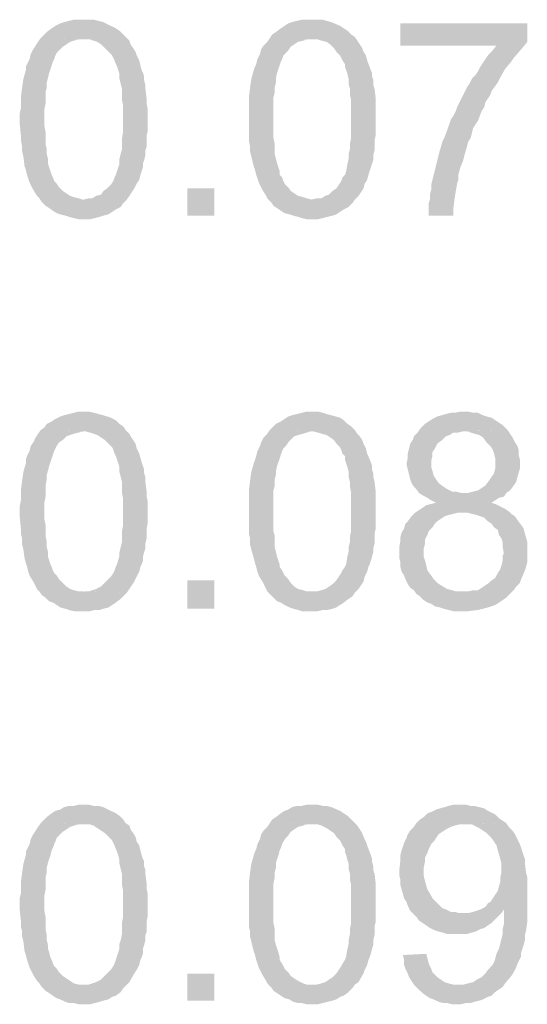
# Model space of a CAD drawing. Header units: millimetres. Extents: x -14047 to 49934, y -21523 to 14989.
# Tile 170 of 256: x 2347 to 2384, y 7287 to 7357. Entities that reach past the tile are written whole.
import ezdxf

# ---------------------------------------------------------------- set-up
doc = ezdxf.new("R2010")
doc.units = ezdxf.units.MM
doc.layers.add('H', color=7, linetype='Continuous')

msp = doc.modelspace()

# ---------------------------------------------------------------- hatches: boundary and pattern name
at = {"layer": 'H', "linetype": 'Continuous'}
for points in [[(2355.156, 7344.375), (2352.071, 7344.375), (2352.426, 7344.465), (2352.686, 7344.465), (2352.951, 7344.64), (2353.306, 7344.73), (2353.481, 7344.995), (2353.746, 7345.17), (2354.011, 7345.435), (2354.186, 7345.7), (2354.276, 7345.965), (2354.366, 7346.14), (2354.451, 7346.405), (2354.626, 7346.934), (2354.626, 7347.284), (2354.716, 7347.639), (2354.806, 7347.989), (2354.806, 7348.344), (2354.806, 7348.784), (2354.891, 7349.224), (2354.891, 7349.664), (2354.891, 7350.109), (2354.891, 7350.634), (2354.891, 7351.079), (2354.806, 7351.519), (2354.806, 7351.869), (2354.806, 7352.314), (2354.716, 7352.664), (2354.626, 7353.019), (2354.626, 7353.369), (2354.541, 7353.634), (2354.451, 7353.899), (2354.366, 7354.073), (2354.276, 7354.338), (2354.186, 7354.518), (2354.101, 7354.693), (2353.836, 7354.958), (2353.571, 7355.223), (2353.306, 7355.488), (2353.041, 7355.663), (2352.776, 7355.748), (2352.511, 7355.838), (2352.161, 7355.838), (2348.987, 7355.928), (2349.252, 7356.193), (2349.427, 7356.368), (2349.777, 7356.633), (2350.042, 7356.808), (2350.396, 7356.983), (2350.661, 7357.073), (2351.011, 7357.163), (2351.366, 7357.248), (2351.716, 7357.248), (2352.071, 7357.248), (2352.426, 7357.248), (2352.776, 7357.248), (2353.131, 7357.163), (2353.481, 7357.073), (2354.011, 7356.808), (2354.366, 7356.633), (2354.626, 7356.458), (2354.891, 7356.193), (2355.071, 7356.013), (2355.336, 7355.748), (2355.421, 7355.488), (2355.601, 7355.223), (2355.776, 7354.958), (2355.861, 7354.693), (2356.041, 7354.338), (2356.216, 7353.634), (2356.306, 7353.459), (2356.391, 7353.194), (2356.391, 7352.929), (2356.481, 7352.574), (2356.481, 7352.314), (2356.571, 7351.604), (2356.571, 7351.254), (2356.656, 7350.814), (2356.656, 7350.459), (2356.656, 7350.109), (2356.656, 7349.754), (2356.656, 7349.314), (2356.571, 7348.959), (2356.571, 7348.609), (2356.571, 7348.169), (2356.481, 7347.904), (2356.481, 7347.549), (2356.391, 7347.199), (2356.306, 7346.934), (2356.306, 7346.669), (2356.216, 7346.405), (2356.126, 7346.14), (2356.041, 7345.785), (2355.861, 7345.52), (2355.686, 7345.17), (2355.336, 7344.64)], [(2371.474, 7344.375), (2368.384, 7344.375), (2368.739, 7344.465), (2369.089, 7344.465), (2369.354, 7344.64), (2369.619, 7344.73), (2369.884, 7344.995), (2370.149, 7345.17), (2370.324, 7345.435), (2370.499, 7345.7), (2370.589, 7345.965), (2370.764, 7346.14), (2370.854, 7346.405), (2370.944, 7346.934), (2371.029, 7347.284), (2371.029, 7347.639), (2371.119, 7347.989), (2371.119, 7348.344), (2371.209, 7348.784), (2371.209, 7349.224), (2371.209, 7349.664), (2371.209, 7350.109), (2371.209, 7350.634), (2371.209, 7351.079), (2371.209, 7351.519), (2371.119, 7351.869), (2371.119, 7352.314), (2371.029, 7352.664), (2371.029, 7353.019), (2370.944, 7353.369), (2370.854, 7353.634), (2370.764, 7353.899), (2370.764, 7354.073), (2370.589, 7354.338), (2370.499, 7354.518), (2370.414, 7354.693), (2370.149, 7354.958), (2369.974, 7355.223), (2369.709, 7355.488), (2369.444, 7355.663), (2369.089, 7355.748), (2368.824, 7355.838), (2368.474, 7355.838), (2365.384, 7355.928), (2365.564, 7356.193), (2365.829, 7356.368), (2366.179, 7356.633), (2366.444, 7356.808), (2366.709, 7356.983), (2366.974, 7357.073), (2367.324, 7357.163), (2367.679, 7357.248), (2368.034, 7357.248), (2368.384, 7357.248), (2368.824, 7357.248), (2369.179, 7357.248), (2369.444, 7357.163), (2369.794, 7357.073), (2370.414, 7356.808), (2370.679, 7356.633), (2370.944, 7356.458), (2371.209, 7356.193), (2371.474, 7356.013), (2371.649, 7355.748), (2371.824, 7355.488), (2371.999, 7355.223), (2372.089, 7354.958), (2372.264, 7354.693), (2372.354, 7354.338), (2372.618, 7353.634), (2372.703, 7353.459), (2372.703, 7353.194), (2372.793, 7352.929), (2372.793, 7352.574), (2372.883, 7352.314), (2372.968, 7351.604), (2372.968, 7351.254), (2372.968, 7350.814), (2372.968, 7350.459), (2372.968, 7350.109), (2372.968, 7349.754), (2372.968, 7349.314), (2372.968, 7348.959), (2372.883, 7348.609), (2372.883, 7348.169), (2372.883, 7347.904), (2372.793, 7347.549), (2372.793, 7347.199), (2372.703, 7346.934), (2372.618, 7346.669), (2372.528, 7346.405), (2372.444, 7346.14), (2372.354, 7345.785), (2372.179, 7345.52), (2372.089, 7345.17), (2371.734, 7344.64)], [(2376.763, 7343.23), (2376.763, 7343.495), (2376.763, 7344.11), (2376.848, 7344.375), (2376.848, 7344.73), (2376.938, 7345.08), (2376.938, 7345.435), (2377.113, 7346.14), (2377.203, 7346.49), (2377.293, 7346.844), (2377.378, 7347.199), (2377.468, 7347.549), (2377.558, 7347.904), (2377.643, 7348.169), (2377.733, 7348.519), (2377.908, 7348.874), (2378.263, 7349.844), (2378.348, 7350.109), (2378.528, 7350.374), (2378.703, 7350.724), (2378.793, 7350.989), (2378.968, 7351.344), (2379.143, 7351.694), (2379.318, 7352.049), (2379.498, 7352.399), (2379.673, 7352.664), (2379.848, 7353.019), (2380.112, 7353.284), (2380.287, 7353.549), (2380.467, 7353.899), (2380.642, 7354.163), (2380.817, 7354.428), (2380.997, 7354.693), (2381.257, 7354.958), (2381.612, 7355.398), (2374.733, 7355.398), (2374.733, 7356.983), (2383.817, 7356.983), (2383.817, 7355.663), (2383.462, 7355.223), (2382.847, 7354.518), (2382.672, 7354.253), (2382.227, 7353.724), (2381.877, 7353.104), (2381.702, 7352.754), (2381.257, 7352.134), (2381.172, 7351.869), (2380.997, 7351.604), (2380.817, 7351.344), (2380.732, 7350.989), (2380.552, 7350.724), (2380.287, 7350.019), (2380.112, 7349.754), (2379.937, 7349.489), (2379.763, 7348.784), (2379.583, 7348.519), (2379.498, 7348.169), (2379.318, 7347.549), (2379.233, 7347.199), (2379.053, 7346.754), (2378.968, 7346.49), (2378.878, 7346.14), (2378.878, 7345.785), (2378.793, 7345.52), (2378.613, 7344.465), (2378.528, 7343.76), (2378.528, 7343.405), (2378.528, 7343.23)], [(2352.071, 7342.965), (2351.716, 7342.965), (2351.366, 7343.05), (2351.011, 7343.14), (2350.746, 7343.23), (2350.396, 7343.315), (2350.132, 7343.405), (2349.867, 7343.58), (2349.602, 7343.76), (2349.337, 7343.935), (2349.072, 7344.2), (2348.897, 7344.465), (2348.722, 7344.64), (2348.457, 7345.08), (2348.192, 7345.61), (2348.102, 7345.875), (2348.017, 7346.14), (2347.927, 7346.49), (2347.837, 7346.754), (2347.752, 7347.459), (2347.662, 7347.814), (2347.662, 7348.169), (2347.572, 7348.609), (2347.572, 7348.959), (2347.487, 7349.844), (2347.487, 7350.549), (2347.572, 7350.899), (2347.572, 7351.694), (2347.662, 7352.399), (2347.752, 7353.019), (2347.927, 7353.634), (2347.927, 7353.899), (2348.017, 7354.073), (2348.192, 7354.428), (2348.277, 7354.778), (2348.457, 7355.133), (2348.632, 7355.398), (2348.807, 7355.663), (2348.987, 7355.928), (2352.071, 7355.838), (2351.716, 7355.838), (2351.366, 7355.748), (2351.101, 7355.663), (2350.836, 7355.488), (2350.571, 7355.308), (2350.306, 7355.043), (2350.132, 7354.868), (2350.042, 7354.693), (2349.957, 7354.428), (2349.867, 7354.253), (2349.777, 7353.988), (2349.692, 7353.724), (2349.602, 7353.459), (2349.512, 7353.104), (2349.427, 7352.754), (2349.427, 7352.399), (2349.337, 7352.049), (2349.337, 7351.694), (2349.337, 7351.254), (2349.252, 7350.814), (2349.252, 7349.664), (2349.337, 7349.224), (2349.337, 7348.784), (2349.337, 7348.344), (2349.427, 7347.989), (2349.427, 7347.639), (2349.512, 7347.284), (2349.512, 7346.934), (2349.602, 7346.669), (2349.692, 7346.405), (2349.777, 7346.14), (2349.867, 7345.965), (2349.957, 7345.7), (2350.132, 7345.52), (2350.306, 7345.255), (2350.571, 7344.995), (2350.836, 7344.815), (2351.101, 7344.64), (2351.366, 7344.55), (2351.716, 7344.465), (2351.981, 7344.375), (2355.156, 7344.375), (2354.891, 7344.11), (2354.716, 7343.845), (2354.366, 7343.67), (2354.101, 7343.495), (2353.836, 7343.315), (2353.481, 7343.23), (2353.216, 7343.14), (2352.866, 7343.05), (2352.511, 7342.965), (2352.161, 7342.965)], [(2368.384, 7342.965), (2368.034, 7342.965), (2367.679, 7343.05), (2367.414, 7343.14), (2367.064, 7343.23), (2366.799, 7343.315), (2366.444, 7343.405), (2366.179, 7343.58), (2365.914, 7343.76), (2365.649, 7343.935), (2365.474, 7344.2), (2365.209, 7344.465), (2365.124, 7344.64), (2364.86, 7345.08), (2364.595, 7345.61), (2364.505, 7345.875), (2364.415, 7346.14), (2364.33, 7346.49), (2364.24, 7346.754), (2364.065, 7347.459), (2363.975, 7347.814), (2363.975, 7348.169), (2363.89, 7348.609), (2363.89, 7348.959), (2363.89, 7349.844), (2363.89, 7350.549), (2363.89, 7350.899), (2363.89, 7351.694), (2363.975, 7352.399), (2364.065, 7353.019), (2364.24, 7353.634), (2364.33, 7353.899), (2364.415, 7354.073), (2364.505, 7354.428), (2364.68, 7354.778), (2364.77, 7355.133), (2364.945, 7355.398), (2365.209, 7355.663), (2365.384, 7355.928), (2368.384, 7355.838), (2368.034, 7355.838), (2367.769, 7355.748), (2367.414, 7355.663), (2367.149, 7355.488), (2366.884, 7355.308), (2366.709, 7355.043), (2366.534, 7354.868), (2366.354, 7354.693), (2366.269, 7354.428), (2366.179, 7354.253), (2366.094, 7353.988), (2366.004, 7353.724), (2365.914, 7353.459), (2365.829, 7353.104), (2365.829, 7352.754), (2365.739, 7352.399), (2365.739, 7352.049), (2365.649, 7351.694), (2365.649, 7351.254), (2365.649, 7350.814), (2365.649, 7349.664), (2365.649, 7349.224), (2365.649, 7348.784), (2365.739, 7348.344), (2365.739, 7347.989), (2365.739, 7347.639), (2365.829, 7347.284), (2365.914, 7346.934), (2366.004, 7346.669), (2366.094, 7346.405), (2366.094, 7346.14), (2366.269, 7345.965), (2366.354, 7345.7), (2366.444, 7345.52), (2366.709, 7345.255), (2366.884, 7344.995), (2367.149, 7344.815), (2367.414, 7344.64), (2367.769, 7344.55), (2368.034, 7344.465), (2368.384, 7344.375), (2371.474, 7344.375), (2371.294, 7344.11), (2371.029, 7343.845), (2370.679, 7343.67), (2370.414, 7343.495), (2370.149, 7343.315), (2369.884, 7343.23), (2369.529, 7343.14), (2369.179, 7343.05), (2368.824, 7342.965), (2368.474, 7342.965)], [(2359.48, 7343.23), (2359.48, 7345.17), (2361.42, 7345.17), (2361.42, 7343.23)], [(2355.156, 7316.244), (2352.071, 7316.334), (2352.426, 7316.334), (2352.686, 7316.424), (2352.951, 7316.509), (2353.306, 7316.684), (2353.481, 7316.863), (2353.746, 7317.128), (2354.011, 7317.393), (2354.186, 7317.653), (2354.276, 7317.833), (2354.366, 7318.098), (2354.451, 7318.273), (2354.626, 7318.888), (2354.626, 7319.153), (2354.716, 7319.508), (2354.806, 7319.858), (2354.806, 7320.303), (2354.806, 7320.653), (2354.891, 7321.093), (2354.891, 7321.623), (2354.891, 7322.063), (2354.891, 7322.508), (2354.891, 7322.948), (2354.806, 7323.388), (2354.806, 7323.828), (2354.806, 7324.183), (2354.716, 7324.532), (2354.626, 7324.887), (2354.626, 7325.237), (2354.541, 7325.502), (2354.451, 7325.767), (2354.366, 7326.032), (2354.276, 7326.207), (2354.186, 7326.472), (2354.101, 7326.652), (2353.836, 7326.917), (2353.571, 7327.177), (2353.306, 7327.357), (2353.041, 7327.532), (2352.776, 7327.622), (2352.511, 7327.707), (2352.161, 7327.797), (2348.987, 7327.887), (2349.252, 7328.062), (2349.427, 7328.327), (2349.777, 7328.502), (2350.042, 7328.677), (2350.396, 7328.857), (2350.661, 7328.942), (2351.011, 7329.032), (2351.366, 7329.122), (2351.716, 7329.207), (2352.071, 7329.207), (2352.426, 7329.207), (2352.776, 7329.122), (2353.131, 7329.032), (2353.481, 7328.942), (2354.011, 7328.767), (2354.366, 7328.592), (2354.626, 7328.327), (2354.891, 7328.152), (2355.071, 7327.887), (2355.336, 7327.622), (2355.421, 7327.442), (2355.601, 7327.177), (2355.776, 7326.917), (2355.861, 7326.562), (2356.041, 7326.207), (2356.216, 7325.592), (2356.306, 7325.327), (2356.391, 7325.062), (2356.391, 7324.797), (2356.481, 7324.532), (2356.481, 7324.183), (2356.571, 7323.478), (2356.571, 7323.123), (2356.656, 7322.773), (2356.656, 7322.328), (2356.656, 7322.063), (2356.656, 7321.623), (2356.656, 7321.273), (2356.571, 7320.828), (2356.571, 7320.478), (2356.571, 7320.123), (2356.481, 7319.773), (2356.481, 7319.418), (2356.391, 7319.153), (2356.306, 7318.803), (2356.306, 7318.538), (2356.216, 7318.273), (2356.126, 7318.098), (2356.041, 7317.743), (2355.861, 7317.393), (2355.686, 7317.038), (2355.336, 7316.509)], [(2371.474, 7316.244), (2368.384, 7316.334), (2368.739, 7316.334), (2369.089, 7316.424), (2369.354, 7316.509), (2369.619, 7316.684), (2369.884, 7316.863), (2370.149, 7317.128), (2370.324, 7317.393), (2370.499, 7317.653), (2370.589, 7317.833), (2370.764, 7318.098), (2370.854, 7318.273), (2370.944, 7318.888), (2371.029, 7319.153), (2371.029, 7319.508), (2371.119, 7319.858), (2371.119, 7320.303), (2371.209, 7320.653), (2371.209, 7321.093), (2371.209, 7321.623), (2371.209, 7322.063), (2371.209, 7322.508), (2371.209, 7322.948), (2371.209, 7323.388), (2371.119, 7323.828), (2371.119, 7324.183), (2371.029, 7324.532), (2371.029, 7324.887), (2370.944, 7325.237), (2370.854, 7325.502), (2370.764, 7325.767), (2370.764, 7326.032), (2370.589, 7326.207), (2370.499, 7326.472), (2370.414, 7326.652), (2370.149, 7326.917), (2369.974, 7327.177), (2369.709, 7327.357), (2369.444, 7327.532), (2369.089, 7327.622), (2368.824, 7327.707), (2368.474, 7327.797), (2365.384, 7327.887), (2365.564, 7328.062), (2365.829, 7328.327), (2366.179, 7328.502), (2366.444, 7328.677), (2366.709, 7328.857), (2366.974, 7328.942), (2367.324, 7329.032), (2367.679, 7329.122), (2368.034, 7329.207), (2368.384, 7329.207), (2368.824, 7329.207), (2369.179, 7329.122), (2369.444, 7329.032), (2369.794, 7328.942), (2370.414, 7328.767), (2370.679, 7328.592), (2370.944, 7328.327), (2371.209, 7328.152), (2371.474, 7327.887), (2371.649, 7327.622), (2371.824, 7327.442), (2371.999, 7327.177), (2372.089, 7326.917), (2372.264, 7326.562), (2372.354, 7326.207), (2372.618, 7325.592), (2372.703, 7325.327), (2372.703, 7325.062), (2372.793, 7324.797), (2372.793, 7324.532), (2372.883, 7324.183), (2372.968, 7323.478), (2372.968, 7323.123), (2372.968, 7322.773), (2372.968, 7322.328), (2372.968, 7322.063), (2372.968, 7321.623), (2372.968, 7321.273), (2372.968, 7320.828), (2372.883, 7320.478), (2372.883, 7320.123), (2372.883, 7319.773), (2372.793, 7319.418), (2372.793, 7319.153), (2372.703, 7318.803), (2372.618, 7318.538), (2372.528, 7318.273), (2372.444, 7318.098), (2372.354, 7317.743), (2372.179, 7317.393), (2372.089, 7317.038), (2371.734, 7316.509)], [(2379.233, 7314.924), (2378.878, 7314.924), (2378.528, 7314.924), (2378.173, 7315.009), (2377.823, 7315.099), (2377.558, 7315.189), (2377.203, 7315.274), (2376.938, 7315.454), (2376.673, 7315.539), (2376.408, 7315.714), (2376.143, 7315.979), (2375.878, 7316.159), (2375.703, 7316.424), (2375.438, 7316.599), (2375.263, 7316.863), (2375.088, 7317.213), (2374.998, 7317.478), (2374.823, 7317.743), (2374.733, 7318.098), (2374.733, 7318.448), (2374.648, 7318.713), (2374.648, 7319.068), (2374.648, 7319.508), (2374.733, 7319.948), (2374.733, 7320.213), (2374.823, 7320.568), (2374.998, 7320.828), (2375.088, 7321.183), (2375.263, 7321.358), (2375.528, 7321.713), (2375.793, 7321.978), (2376.058, 7322.153), (2376.323, 7322.328), (2376.588, 7322.508), (2376.938, 7322.593), (2377.293, 7322.683), (2376.938, 7322.858), (2376.673, 7323.033), (2376.323, 7323.213), (2376.058, 7323.388), (2375.878, 7323.653), (2375.703, 7323.828), (2375.528, 7324.093), (2375.438, 7324.357), (2375.353, 7324.712), (2375.263, 7325.062), (2375.173, 7325.417), (2375.263, 7325.947), (2375.263, 7326.207), (2375.353, 7326.562), (2375.438, 7326.917), (2375.618, 7327.177), (2375.703, 7327.442), (2375.968, 7327.707), (2376.143, 7327.972), (2376.323, 7328.152), (2376.498, 7328.327), (2376.763, 7328.502), (2377.028, 7328.677), (2377.378, 7328.857), (2377.998, 7329.032), (2378.348, 7329.122), (2378.613, 7329.122), (2379.053, 7329.207), (2379.233, 7329.207), (2379.583, 7329.207), (2379.937, 7329.122), (2380.287, 7329.122), (2380.642, 7328.942), (2380.907, 7328.857), (2381.257, 7328.767), (2381.522, 7328.592), (2381.787, 7328.412), (2382.052, 7328.237), (2382.142, 7328.152), (2382.407, 7327.887), (2379.233, 7327.797), (2378.878, 7327.707), (2378.528, 7327.707), (2378.263, 7327.532), (2377.998, 7327.442), (2377.733, 7327.177), (2377.378, 7326.917), (2377.203, 7326.562), (2377.028, 7326.297), (2377.028, 7326.032), (2376.938, 7325.682), (2376.938, 7325.237), (2377.028, 7324.977), (2377.113, 7324.622), (2377.293, 7324.357), (2377.468, 7324.093), (2377.823, 7323.828), (2378.083, 7323.653), (2378.438, 7323.478), (2378.703, 7323.478), (2379.053, 7323.388), (2382.317, 7323.388), (2382.142, 7323.123), (2381.787, 7323.033), (2381.522, 7322.858), (2381.257, 7322.683), (2381.522, 7322.593), (2381.877, 7322.418), (2382.227, 7322.243), (2382.492, 7322.063), (2379.233, 7321.978), (2378.878, 7321.978), (2378.528, 7321.888), (2378.173, 7321.803), (2377.908, 7321.713), (2377.643, 7321.538), (2377.378, 7321.358), (2377.203, 7321.183), (2377.028, 7320.918), (2376.763, 7320.653), (2376.673, 7320.388), (2376.498, 7320.038), (2376.498, 7319.773), (2376.408, 7319.418), (2376.408, 7319.153), (2376.408, 7318.803), (2376.498, 7318.538), (2376.588, 7318.183), (2376.673, 7317.833), (2376.938, 7317.478), (2377.113, 7317.213), (2377.378, 7316.948), (2377.643, 7316.773), (2378.083, 7316.509), (2378.438, 7316.424), (2378.703, 7316.334), (2379.053, 7316.334), (2379.233, 7316.334), (2382.582, 7316.159), (2382.317, 7315.894), (2382.052, 7315.714), (2381.787, 7315.539), (2381.522, 7315.364), (2381.257, 7315.274), (2380.997, 7315.189), (2380.642, 7315.099), (2380.287, 7315.009), (2379.583, 7314.924)], [(2352.071, 7314.924), (2351.716, 7314.924), (2351.366, 7314.924), (2351.011, 7315.009), (2350.746, 7315.099), (2350.396, 7315.189), (2350.132, 7315.364), (2349.867, 7315.539), (2349.602, 7315.629), (2349.337, 7315.894), (2349.072, 7316.069), (2348.897, 7316.334), (2348.722, 7316.509), (2348.457, 7317.038), (2348.192, 7317.478), (2348.102, 7317.743), (2348.017, 7318.098), (2347.927, 7318.363), (2347.837, 7318.713), (2347.752, 7319.333), (2347.662, 7319.683), (2347.662, 7320.123), (2347.572, 7320.478), (2347.572, 7320.828), (2347.487, 7321.713), (2347.487, 7322.418), (2347.572, 7322.858), (2347.572, 7323.563), (2347.662, 7324.267), (2347.752, 7324.887), (2347.927, 7325.502), (2347.927, 7325.767), (2348.017, 7326.032), (2348.192, 7326.387), (2348.277, 7326.737), (2348.457, 7327.002), (2348.632, 7327.357), (2348.807, 7327.622), (2348.987, 7327.887), (2352.071, 7327.797), (2351.716, 7327.707), (2351.366, 7327.622), (2351.101, 7327.532), (2350.836, 7327.442), (2350.571, 7327.177), (2350.306, 7327.002), (2350.132, 7326.737), (2350.042, 7326.562), (2349.957, 7326.387), (2349.867, 7326.122), (2349.777, 7325.857), (2349.692, 7325.592), (2349.602, 7325.327), (2349.512, 7324.977), (2349.427, 7324.712), (2349.427, 7324.357), (2349.337, 7323.918), (2349.337, 7323.563), (2349.337, 7323.123), (2349.252, 7322.683), (2349.252, 7321.538), (2349.337, 7321.093), (2349.337, 7320.653), (2349.337, 7320.303), (2349.427, 7319.858), (2349.427, 7319.508), (2349.512, 7319.153), (2349.512, 7318.803), (2349.602, 7318.538), (2349.692, 7318.273), (2349.777, 7318.098), (2349.867, 7317.833), (2349.957, 7317.653), (2350.132, 7317.478), (2350.306, 7317.213), (2350.571, 7316.948), (2350.836, 7316.684), (2351.101, 7316.509), (2351.366, 7316.424), (2351.716, 7316.334), (2351.981, 7316.334), (2355.156, 7316.244), (2354.891, 7315.979), (2354.716, 7315.804), (2354.366, 7315.539), (2354.101, 7315.364), (2353.836, 7315.189), (2353.481, 7315.099), (2353.216, 7315.009), (2352.866, 7315.009), (2352.511, 7314.924), (2352.161, 7314.924)], [(2368.384, 7314.924), (2368.034, 7314.924), (2367.679, 7314.924), (2367.414, 7315.009), (2367.064, 7315.099), (2366.799, 7315.189), (2366.444, 7315.364), (2366.179, 7315.539), (2365.914, 7315.629), (2365.649, 7315.894), (2365.474, 7316.069), (2365.209, 7316.334), (2365.124, 7316.509), (2364.86, 7317.038), (2364.595, 7317.478), (2364.505, 7317.743), (2364.415, 7318.098), (2364.33, 7318.363), (2364.24, 7318.713), (2364.065, 7319.333), (2363.975, 7319.683), (2363.975, 7320.123), (2363.89, 7320.478), (2363.89, 7320.828), (2363.89, 7321.713), (2363.89, 7322.418), (2363.89, 7322.858), (2363.89, 7323.563), (2363.975, 7324.267), (2364.065, 7324.887), (2364.24, 7325.502), (2364.33, 7325.767), (2364.415, 7326.032), (2364.505, 7326.387), (2364.68, 7326.737), (2364.77, 7327.002), (2364.945, 7327.357), (2365.209, 7327.622), (2365.384, 7327.887), (2368.384, 7327.797), (2368.034, 7327.707), (2367.769, 7327.622), (2367.414, 7327.532), (2367.149, 7327.442), (2366.884, 7327.177), (2366.709, 7327.002), (2366.534, 7326.737), (2366.354, 7326.562), (2366.269, 7326.387), (2366.179, 7326.122), (2366.094, 7325.857), (2366.004, 7325.592), (2365.914, 7325.327), (2365.829, 7324.977), (2365.829, 7324.712), (2365.739, 7324.357), (2365.739, 7323.918), (2365.649, 7323.563), (2365.649, 7323.123), (2365.649, 7322.683), (2365.649, 7321.538), (2365.649, 7321.093), (2365.649, 7320.653), (2365.739, 7320.303), (2365.739, 7319.858), (2365.739, 7319.508), (2365.829, 7319.153), (2365.914, 7318.803), (2366.004, 7318.538), (2366.094, 7318.273), (2366.094, 7318.098), (2366.269, 7317.833), (2366.354, 7317.653), (2366.444, 7317.478), (2366.709, 7317.213), (2366.884, 7316.948), (2367.149, 7316.684), (2367.414, 7316.509), (2367.769, 7316.424), (2368.034, 7316.334), (2368.384, 7316.334), (2371.474, 7316.244), (2371.294, 7315.979), (2371.029, 7315.804), (2370.679, 7315.539), (2370.414, 7315.364), (2370.149, 7315.189), (2369.884, 7315.099), (2369.529, 7315.009), (2369.179, 7315.009), (2368.824, 7314.924), (2368.474, 7314.924)], [(2379.233, 7323.388), (2379.583, 7323.388), (2379.937, 7323.478), (2380.287, 7323.563), (2380.552, 7323.743), (2380.817, 7323.918), (2381.082, 7324.267), (2381.257, 7324.532), (2381.437, 7324.797), (2381.522, 7325.152), (2381.522, 7325.502), (2381.522, 7325.857), (2381.437, 7326.207), (2381.347, 7326.472), (2381.172, 7326.737), (2380.907, 7327.002), (2380.642, 7327.357), (2380.377, 7327.532), (2380.022, 7327.622), (2379.763, 7327.707), (2379.408, 7327.797), (2382.407, 7327.887), (2382.582, 7327.622), (2382.757, 7327.357), (2382.937, 7327.002), (2383.112, 7326.737), (2383.197, 7326.472), (2383.197, 7326.122), (2383.287, 7325.767), (2383.287, 7325.502), (2383.287, 7325.152), (2383.197, 7324.797), (2383.112, 7324.532), (2383.022, 7324.183), (2382.847, 7323.918), (2382.582, 7323.563), (2382.317, 7323.388)], [(2382.582, 7316.159), (2379.233, 7316.334), (2379.583, 7316.334), (2379.937, 7316.424), (2380.287, 7316.424), (2380.552, 7316.599), (2380.817, 7316.773), (2381.082, 7316.948), (2381.257, 7317.128), (2381.522, 7317.303), (2381.702, 7317.653), (2381.877, 7317.918), (2381.967, 7318.183), (2382.052, 7318.538), (2382.052, 7318.888), (2382.142, 7319.068), (2382.052, 7319.508), (2382.052, 7319.858), (2381.967, 7320.123), (2381.787, 7320.388), (2381.702, 7320.743), (2381.437, 7320.918), (2381.257, 7321.183), (2380.997, 7321.358), (2380.732, 7321.623), (2380.467, 7321.713), (2380.202, 7321.803), (2379.848, 7321.888), (2379.498, 7321.978), (2379.233, 7321.978), (2382.492, 7322.063), (2382.672, 7321.888), (2382.937, 7321.713), (2383.112, 7321.448), (2383.377, 7321.093), (2383.552, 7320.828), (2383.642, 7320.478), (2383.727, 7320.213), (2383.817, 7319.858), (2383.817, 7319.508), (2383.817, 7319.153), (2383.817, 7318.803), (2383.817, 7318.448), (2383.727, 7318.098), (2383.642, 7317.833), (2383.377, 7317.213), (2383.287, 7316.948), (2383.022, 7316.684), (2382.847, 7316.424)], [(2359.48, 7315.099), (2359.48, 7317.128), (2361.42, 7317.128), (2361.42, 7315.099)], [(2355.156, 7288.202), (2352.071, 7288.202), (2352.426, 7288.202), (2352.686, 7288.292), (2352.951, 7288.377), (2353.306, 7288.557), (2353.481, 7288.732), (2353.746, 7288.997), (2354.011, 7289.262), (2354.186, 7289.527), (2354.276, 7289.702), (2354.366, 7289.967), (2354.451, 7290.232), (2354.626, 7290.762), (2354.626, 7291.112), (2354.716, 7291.377), (2354.806, 7291.817), (2354.806, 7292.172), (2354.806, 7292.612), (2354.891, 7293.052), (2354.891, 7293.492), (2354.891, 7293.937), (2354.891, 7294.377), (2354.891, 7294.906), (2354.806, 7295.346), (2354.806, 7295.696), (2354.806, 7296.141), (2354.716, 7296.491), (2354.626, 7296.846), (2354.626, 7297.111), (2354.541, 7297.461), (2354.451, 7297.726), (2354.366, 7297.901), (2354.276, 7298.166), (2354.186, 7298.346), (2354.101, 7298.521), (2353.836, 7298.786), (2353.571, 7299.051), (2353.306, 7299.226), (2353.041, 7299.401), (2352.776, 7299.581), (2352.511, 7299.666), (2352.161, 7299.666), (2348.987, 7299.756), (2349.252, 7300.021), (2349.427, 7300.196), (2349.777, 7300.461), (2350.042, 7300.636), (2350.396, 7300.726), (2350.661, 7300.901), (2351.011, 7300.991), (2351.366, 7300.991), (2351.716, 7301.076), (2352.071, 7301.076), (2352.426, 7301.076), (2352.776, 7300.991), (2353.131, 7300.991), (2353.481, 7300.901), (2354.011, 7300.636), (2354.366, 7300.461), (2354.626, 7300.286), (2354.891, 7300.021), (2355.071, 7299.756), (2355.336, 7299.581), (2355.421, 7299.316), (2355.601, 7299.051), (2355.776, 7298.786), (2355.861, 7298.431), (2356.041, 7298.166), (2356.216, 7297.461), (2356.306, 7297.196), (2356.391, 7297.021), (2356.391, 7296.666), (2356.481, 7296.406), (2356.481, 7296.141), (2356.571, 7295.431), (2356.571, 7295.081), (2356.656, 7294.641), (2356.656, 7294.287), (2356.656, 7293.937), (2356.656, 7293.492), (2356.656, 7293.142), (2356.571, 7292.702), (2356.571, 7292.347), (2356.571, 7291.997), (2356.481, 7291.732), (2356.481, 7291.377), (2356.391, 7291.027), (2356.306, 7290.762), (2356.306, 7290.407), (2356.216, 7290.142), (2356.126, 7289.967), (2356.041, 7289.612), (2355.861, 7289.262), (2355.686, 7288.997), (2355.336, 7288.377)], [(2371.474, 7288.202), (2368.384, 7288.202), (2368.739, 7288.202), (2369.089, 7288.292), (2369.354, 7288.377), (2369.619, 7288.557), (2369.884, 7288.732), (2370.149, 7288.997), (2370.324, 7289.262), (2370.499, 7289.527), (2370.589, 7289.702), (2370.764, 7289.967), (2370.854, 7290.232), (2370.944, 7290.762), (2371.029, 7291.112), (2371.029, 7291.377), (2371.119, 7291.817), (2371.119, 7292.172), (2371.209, 7292.612), (2371.209, 7293.052), (2371.209, 7293.492), (2371.209, 7293.937), (2371.209, 7294.377), (2371.209, 7294.906), (2371.209, 7295.346), (2371.119, 7295.696), (2371.119, 7296.141), (2371.029, 7296.491), (2371.029, 7296.846), (2370.944, 7297.111), (2370.854, 7297.461), (2370.764, 7297.726), (2370.764, 7297.901), (2370.589, 7298.166), (2370.499, 7298.346), (2370.414, 7298.521), (2370.149, 7298.786), (2369.974, 7299.051), (2369.709, 7299.226), (2369.444, 7299.401), (2369.089, 7299.581), (2368.824, 7299.666), (2368.474, 7299.666), (2365.384, 7299.756), (2365.564, 7300.021), (2365.829, 7300.196), (2366.179, 7300.461), (2366.444, 7300.636), (2366.709, 7300.726), (2366.974, 7300.901), (2367.324, 7300.991), (2367.679, 7300.991), (2368.034, 7301.076), (2368.384, 7301.076), (2368.824, 7301.076), (2369.179, 7300.991), (2369.444, 7300.991), (2369.794, 7300.901), (2370.414, 7300.636), (2370.679, 7300.461), (2370.944, 7300.286), (2371.209, 7300.021), (2371.474, 7299.756), (2371.649, 7299.581), (2371.824, 7299.316), (2371.999, 7299.051), (2372.089, 7298.786), (2372.264, 7298.431), (2372.354, 7298.166), (2372.618, 7297.461), (2372.703, 7297.196), (2372.703, 7297.021), (2372.793, 7296.666), (2372.793, 7296.406), (2372.883, 7296.141), (2372.968, 7295.431), (2372.968, 7295.081), (2372.968, 7294.641), (2372.968, 7294.287), (2372.968, 7293.937), (2372.968, 7293.492), (2372.968, 7293.142), (2372.968, 7292.702), (2372.883, 7292.347), (2372.883, 7291.997), (2372.883, 7291.732), (2372.793, 7291.377), (2372.793, 7291.027), (2372.703, 7290.762), (2372.618, 7290.407), (2372.528, 7290.142), (2372.444, 7289.967), (2372.354, 7289.612), (2372.179, 7289.262), (2372.089, 7288.997), (2371.734, 7288.377)], [(2375.618, 7293.317), (2375.438, 7293.492), (2375.263, 7293.847), (2375.173, 7294.112), (2374.998, 7294.377), (2374.908, 7294.726), (2374.823, 7294.991), (2374.733, 7295.346), (2374.733, 7295.696), (2374.648, 7296.051), (2374.648, 7296.316), (2374.733, 7297.111), (2374.733, 7297.461), (2374.823, 7297.816), (2374.908, 7298.081), (2374.998, 7298.346), (2375.173, 7298.696), (2375.263, 7298.961), (2375.438, 7299.226), (2375.703, 7299.491), (2375.878, 7299.756), (2376.143, 7300.021), (2376.408, 7300.196), (2376.673, 7300.461), (2376.938, 7300.551), (2377.293, 7300.726), (2377.558, 7300.811), (2377.908, 7300.901), (2378.173, 7300.991), (2378.528, 7301.076), (2378.878, 7301.076), (2379.053, 7301.076), (2379.408, 7301.076), (2379.763, 7300.991), (2380.022, 7300.991), (2380.377, 7300.901), (2380.732, 7300.811), (2380.997, 7300.636), (2381.347, 7300.461), (2381.522, 7300.371), (2381.787, 7300.106), (2382.317, 7299.756), (2379.233, 7299.666), (2378.968, 7299.666), (2378.613, 7299.581), (2378.348, 7299.491), (2377.998, 7299.316), (2377.733, 7299.136), (2377.468, 7298.961), (2377.293, 7298.696), (2377.113, 7298.431), (2376.938, 7298.256), (2376.763, 7297.901), (2376.673, 7297.636), (2376.498, 7297.286), (2376.498, 7297.021), (2376.408, 7296.581), (2376.408, 7296.316), (2376.408, 7295.961), (2376.498, 7295.611), (2376.588, 7295.256), (2376.673, 7294.991), (2376.848, 7294.726), (2377.028, 7294.377), (2377.203, 7294.202), (2377.468, 7293.937), (2377.733, 7293.672), (2377.998, 7293.582), (2378.348, 7293.407), (2378.613, 7293.407), (2378.968, 7293.317), (2379.233, 7293.317)], [(2352.071, 7286.793), (2351.716, 7286.793), (2351.366, 7286.883), (2351.011, 7286.883), (2350.746, 7286.968), (2350.396, 7287.142), (2350.132, 7287.232), (2349.867, 7287.407), (2349.602, 7287.587), (2349.337, 7287.762), (2349.072, 7288.027), (2348.897, 7288.292), (2348.722, 7288.467), (2348.457, 7288.907), (2348.192, 7289.437), (2348.102, 7289.702), (2348.017, 7289.967), (2347.927, 7290.317), (2347.837, 7290.582), (2347.752, 7291.287), (2347.662, 7291.642), (2347.662, 7291.997), (2347.572, 7292.347), (2347.572, 7292.787), (2347.487, 7293.582), (2347.487, 7294.377), (2347.572, 7294.726), (2347.572, 7295.521), (2347.662, 7296.226), (2347.752, 7296.846), (2347.927, 7297.461), (2347.927, 7297.726), (2348.017, 7297.901), (2348.192, 7298.256), (2348.277, 7298.606), (2348.457, 7298.961), (2348.632, 7299.226), (2348.807, 7299.491), (2348.987, 7299.756), (2352.071, 7299.666), (2351.716, 7299.666), (2351.366, 7299.581), (2351.101, 7299.491), (2350.836, 7299.316), (2350.571, 7299.136), (2350.306, 7298.871), (2350.132, 7298.696), (2350.042, 7298.431), (2349.957, 7298.256), (2349.867, 7297.991), (2349.777, 7297.816), (2349.692, 7297.461), (2349.602, 7297.196), (2349.512, 7296.931), (2349.427, 7296.581), (2349.427, 7296.226), (2349.337, 7295.876), (2349.337, 7295.431), (2349.337, 7294.991), (2349.252, 7294.551), (2349.252, 7293.492), (2349.337, 7293.052), (2349.337, 7292.612), (2349.337, 7292.172), (2349.427, 7291.732), (2349.427, 7291.377), (2349.512, 7291.027), (2349.512, 7290.762), (2349.602, 7290.497), (2349.692, 7290.142), (2349.777, 7289.967), (2349.867, 7289.702), (2349.957, 7289.527), (2350.132, 7289.347), (2350.306, 7289.082), (2350.571, 7288.822), (2350.836, 7288.642), (2351.101, 7288.467), (2351.366, 7288.292), (2351.716, 7288.202), (2351.981, 7288.202), (2355.156, 7288.202), (2354.891, 7287.937), (2354.716, 7287.672), (2354.366, 7287.407), (2354.101, 7287.322), (2353.836, 7287.142), (2353.481, 7287.057), (2353.216, 7286.968), (2352.866, 7286.883), (2352.511, 7286.793), (2352.161, 7286.793)], [(2368.384, 7286.793), (2368.034, 7286.793), (2367.679, 7286.883), (2367.414, 7286.883), (2367.064, 7286.968), (2366.799, 7287.142), (2366.444, 7287.232), (2366.179, 7287.407), (2365.914, 7287.587), (2365.649, 7287.762), (2365.474, 7288.027), (2365.209, 7288.292), (2365.124, 7288.467), (2364.86, 7288.907), (2364.595, 7289.437), (2364.505, 7289.702), (2364.415, 7289.967), (2364.33, 7290.317), (2364.24, 7290.582), (2364.065, 7291.287), (2363.975, 7291.642), (2363.975, 7291.997), (2363.89, 7292.347), (2363.89, 7292.787), (2363.89, 7293.582), (2363.89, 7294.377), (2363.89, 7294.726), (2363.89, 7295.521), (2363.975, 7296.226), (2364.065, 7296.846), (2364.24, 7297.461), (2364.33, 7297.726), (2364.415, 7297.901), (2364.505, 7298.256), (2364.68, 7298.606), (2364.77, 7298.961), (2364.945, 7299.226), (2365.209, 7299.491), (2365.384, 7299.756), (2368.384, 7299.666), (2368.034, 7299.666), (2367.769, 7299.581), (2367.414, 7299.491), (2367.149, 7299.316), (2366.884, 7299.136), (2366.709, 7298.871), (2366.534, 7298.696), (2366.354, 7298.431), (2366.269, 7298.256), (2366.179, 7297.991), (2366.094, 7297.816), (2366.004, 7297.461), (2365.914, 7297.196), (2365.829, 7296.931), (2365.829, 7296.581), (2365.739, 7296.226), (2365.739, 7295.876), (2365.649, 7295.431), (2365.649, 7294.991), (2365.649, 7294.551), (2365.649, 7293.492), (2365.649, 7293.052), (2365.649, 7292.612), (2365.739, 7292.172), (2365.739, 7291.732), (2365.739, 7291.377), (2365.829, 7291.027), (2365.914, 7290.762), (2366.004, 7290.497), (2366.094, 7290.142), (2366.094, 7289.967), (2366.269, 7289.702), (2366.354, 7289.527), (2366.444, 7289.347), (2366.709, 7289.082), (2366.884, 7288.822), (2367.149, 7288.642), (2367.414, 7288.467), (2367.769, 7288.292), (2368.034, 7288.202), (2368.384, 7288.202), (2371.474, 7288.202), (2371.294, 7287.937), (2371.029, 7287.672), (2370.679, 7287.407), (2370.414, 7287.322), (2370.149, 7287.142), (2369.884, 7287.057), (2369.529, 7286.968), (2369.179, 7286.883), (2368.824, 7286.793), (2368.474, 7286.793)], [(2378.878, 7286.793), (2378.438, 7286.793), (2378.083, 7286.883), (2377.823, 7286.883), (2377.468, 7286.968), (2377.113, 7287.142), (2376.848, 7287.232), (2376.588, 7287.407), (2376.323, 7287.587), (2376.143, 7287.762), (2375.968, 7287.937), (2375.703, 7288.202), (2378.878, 7288.202), (2379.233, 7288.202), (2379.583, 7288.292), (2379.937, 7288.377), (2380.202, 7288.557), (2380.552, 7288.732), (2380.817, 7288.997), (2380.997, 7289.262), (2381.257, 7289.527), (2381.437, 7289.792), (2381.522, 7290.057), (2381.612, 7290.407), (2381.787, 7290.762), (2381.877, 7291.112), (2381.967, 7291.467), (2382.052, 7291.817), (2382.052, 7292.172), (2382.142, 7292.522), (2382.142, 7292.877), (2382.142, 7293.582), (2380.817, 7293.757), (2380.997, 7294.022), (2381.172, 7294.112), (2381.347, 7294.377), (2381.522, 7294.641), (2381.702, 7294.906), (2381.787, 7295.256), (2381.877, 7295.521), (2381.877, 7295.876), (2381.967, 7296.226), (2381.967, 7296.491), (2381.967, 7296.846), (2381.877, 7297.196), (2381.787, 7297.551), (2381.702, 7297.816), (2381.612, 7298.166), (2381.437, 7298.431), (2381.257, 7298.696), (2380.907, 7299.051), (2380.642, 7299.226), (2380.377, 7299.401), (2380.022, 7299.581), (2379.763, 7299.666), (2379.408, 7299.666), (2382.317, 7299.756), (2382.492, 7299.491), (2382.757, 7299.226), (2382.937, 7298.961), (2383.112, 7298.606), (2383.287, 7298.256), (2383.377, 7297.991), (2383.552, 7297.461), (2383.642, 7297.196), (2383.642, 7296.931), (2383.727, 7296.226), (2383.817, 7295.876), (2383.817, 7295.431), (2383.817, 7294.641), (2383.817, 7293.937), (2383.817, 7293.492), (2383.817, 7293.142), (2383.817, 7292.702), (2383.727, 7292.082), (2383.642, 7291.732), (2383.642, 7291.377), (2383.552, 7291.027), (2383.462, 7290.762), (2383.377, 7290.497), (2383.377, 7290.232), (2383.112, 7289.702), (2383.022, 7289.437), (2382.847, 7289.082), (2382.672, 7288.822), (2382.227, 7288.292), (2382.052, 7288.027), (2381.787, 7287.852), (2381.522, 7287.672), (2381.257, 7287.407), (2380.997, 7287.322), (2380.642, 7287.142), (2380.377, 7287.057), (2380.022, 7286.968), (2379.763, 7286.883), (2379.408, 7286.883), (2379.053, 7286.793)], [(2378.438, 7291.817), (2378.083, 7291.817), (2377.823, 7291.907), (2377.468, 7291.997), (2377.203, 7292.082), (2376.848, 7292.257), (2376.588, 7292.437), (2376.323, 7292.612), (2376.058, 7292.787), (2375.878, 7293.052), (2375.618, 7293.317), (2379.233, 7293.317), (2379.583, 7293.317), (2379.937, 7293.407), (2380.202, 7293.492), (2380.467, 7293.582), (2380.817, 7293.757), (2382.142, 7293.582), (2381.967, 7293.317), (2381.702, 7293.052), (2381.522, 7292.877), (2381.257, 7292.612), (2380.997, 7292.437), (2380.732, 7292.257), (2380.467, 7292.172), (2380.112, 7291.997), (2379.763, 7291.907), (2379.498, 7291.817), (2379.143, 7291.817)], [(2375.703, 7288.202), (2375.528, 7288.467), (2375.353, 7288.732), (2375.263, 7288.997), (2375.088, 7289.347), (2374.998, 7289.612), (2374.998, 7289.967), (2374.908, 7290.317), (2376.588, 7290.407), (2376.673, 7290.057), (2376.763, 7289.702), (2376.938, 7289.347), (2377.028, 7289.082), (2377.203, 7288.907), (2377.378, 7288.732), (2377.643, 7288.557), (2377.908, 7288.377), (2378.173, 7288.292), (2378.528, 7288.202), (2378.878, 7288.202)], [(2359.48, 7287.057), (2359.48, 7288.997), (2361.42, 7288.997), (2361.42, 7287.057)]]:
    msp.add_hatch(color=256, dxfattribs=at).paths.add_polyline_path(points)

doc.saveas('drawing.dxf')
